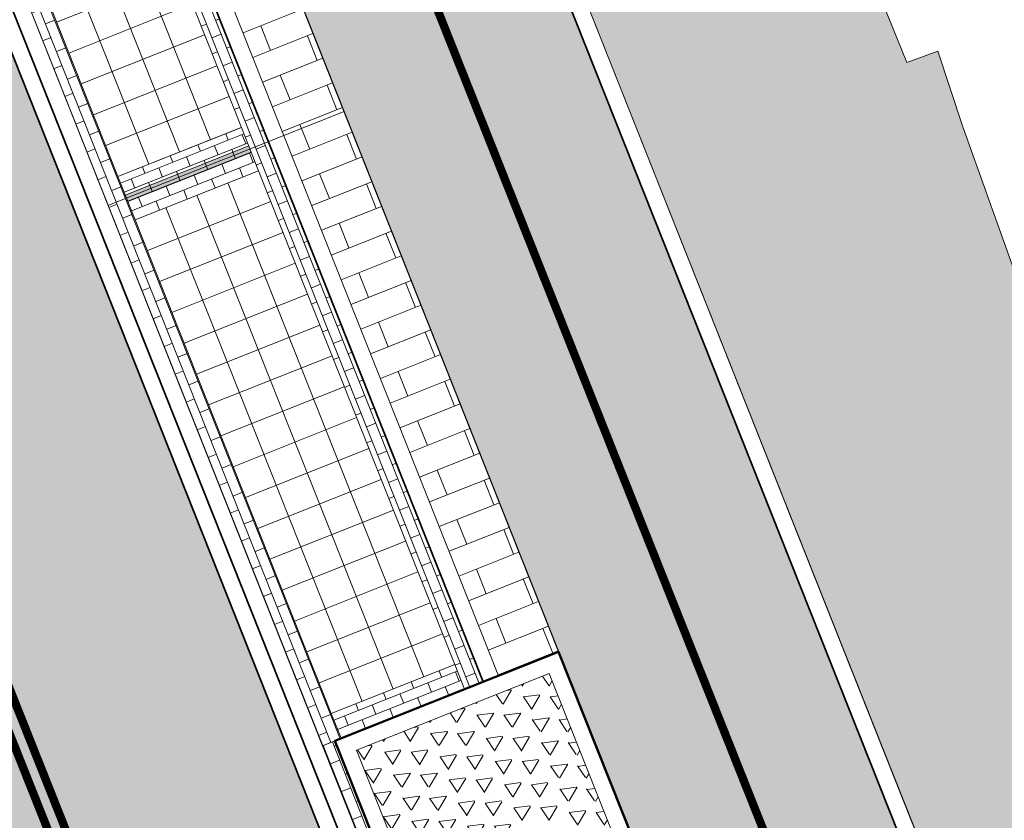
# Model space of a CAD drawing. Header units: metres. Extents: x 196674 to 197628, y 355499 to 356232.
# Tile 35 of 209: x 196853 to 196865, y 355875 to 355885. Entities that reach past the tile are written whole.
import ezdxf

# ---------------------------------------------------------------- set-up
doc = ezdxf.new("R2010")
doc.units = ezdxf.units.M
doc.linetypes.add('VW-30270_STREEP', pattern=[3, 0.3, -2.7])
doc.layers.get('0').update_dxf_attribs({"lineweight": 25})
for name, color, linetype, lineweight, true_color in [('N-WE-VH-GESLOTENVERHARDING_ASFALT_RIJBAAN-V', 7, 'Continuous', 5, 0xd6d6d6), ('N-WE-VH-GOOT-TEGEL_200x200-G', 7, 'Continuous', 35, 0x00a5a5), ('N-WE-VH-HALFVERHARDING_GEBONDEN_SPLIT-A', 7, 'Continuous', 5, 0xaab7a9), ('N-WE-VH-KANTOPSLUITING_GELEIDEBAND_50 200-G', 1, 'Continuous', 35, 0xff0000), ('N-WE-VH-KANTOPSLUITING_OPSLUITBAND_200X250-G', 7, 'Continuous', 50, 0x0029a5), ('N-WE-VH-OPENVERHARDING_STRAATBAKSTEEN_PARKEERVAK-V', 7, 'Continuous', 5, 0xffffff), ('N-WE-VH-OPENVERHARDING_STRAATBAKSTEEN_ROOD_ELLEBOOG_LINGE-A', 7, 'Continuous', 5, 0xdaaea0), ('N-WE-VH-OPENVERHARDING_STRAATBAKSTEEN_ROOD_HALFSTEENS-LINGE-A', 7, 'Continuous', 5, 0xdaaea0), ('N-WE-VH-OPENVERHARDING_STRAATBAKSTEEN_ROOD_STREKKEN-LINGE-A', 7, 'Continuous', 5, 0xdaaea0), ('N-WE-VH-OPENVERHARDING_TEGEL_200x300_FIETSPAD_ROOD-A', 7, 'Continuous', 5, 0xe04d68), ('N-WE-VW-MARKERING_LANGS_STREEP_30270_010-G', 7, 'VW-30270_STREEP', 13, 0xffffff), ('N-WE-VW-MARKERING_LANGS_STREEP_DOORGETROKKEN_010-G', 7, 'Continuous', 13, 0xffffff)]:
    doc.layers.add(name, color=color, linetype=linetype, lineweight=lineweight, true_color=true_color)
doc.layers.add('N-WE-VH-HULPLIJN-G', color=40, linetype='Continuous', lineweight=5, plot=False)
for name, color, linetype, lineweight in [('N-WE-VH-KANTOPSLUITING_ACHTERKANTBAND-G', 50, 'Continuous', 18), ('N-WE-VH-MATERIAALGRENS-G', 7, 'Continuous', 13), ('N-WE-VH-OPENVERHARDING_TEGEL_400x400_PARKEERVAKKEN-A', 252, 'Continuous', 5)]:
    doc.layers.add(name, color=color, linetype=linetype, lineweight=lineweight)

# ---------------------------------------------------------------- blocks, each defined once
blk = doc.blocks.new('Boomplantvak 2900x2900')
at = {"layer": 'N-WE-VH-HALFVERHARDING_GEBONDEN_SPLIT-A'}
h = blk.add_hatch(dxfattribs=at)
h.set_pattern_fill('AVH-GRAVEL-SO', color=251, scale=0.3, pattern_type=2)
h.set_pattern_definition([(255.963757, (0.768, 1.164), (1.562108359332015e-08, -1.200000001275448), [0.197909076, -4.74981768]), (127.568592, (0.888, 1.008), (-8.399999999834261, 10.80000000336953), [0.196814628, -19.484648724]), (12.094757, (0.72, 0.972), (10.79999999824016, 2.399999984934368), [0.171813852, -17.00957142]), (255.963757, (1.068, 1.164), (1.562108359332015e-08, -1.200000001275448), [0.197909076, -4.74981768]), (127.568592, (1.188, 1.008), (-8.399999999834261, 10.80000000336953), [0.196814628, -19.484648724]), (12.094757, (1.02, 0.972), (10.79999999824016, 2.399999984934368), [0.171813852, -17.00957142]), (12.094757, (0.42, 0.972), (10.79999999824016, 2.399999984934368), [0.171813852, -17.00957142]), (127.568592, (0.588, 1.008), (-8.399999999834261, 10.80000000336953), [0.196814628, -19.484648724]), (255.963757, (0.468, 1.164), (1.562108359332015e-08, -1.200000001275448), [0.197909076, -4.74981768]), (255.963757, (0.168, 1.164), (1.562108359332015e-08, -1.200000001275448), [0.197909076, -4.74981768]), (127.568592, (0.288, 1.008), (-8.399999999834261, 10.80000000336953), [0.196814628, -19.484648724]), (12.094757, (0.12, 0.972), (10.79999999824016, 2.399999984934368), [0.171813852, -17.00957142]), (12.094757, (0, 0.672), (10.79999999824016, 2.399999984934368), [0.171813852, -17.00957142]), (127.568592, (0.168, 0.708), (-8.399999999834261, 10.80000000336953), [0.196814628, -19.484648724]), (255.963757, (0.048, 0.864), (1.562108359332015e-08, -1.200000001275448), [0.197909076, -4.74981768]), (255.963757, (0.348, 0.864), (1.562108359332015e-08, -1.200000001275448), [0.197909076, -4.74981768]), (127.568592, (0.468, 0.708), (-8.399999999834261, 10.80000000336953), [0.196814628, -19.484648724]), (12.094757, (0.3, 0.672), (10.79999999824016, 2.399999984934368), [0.171813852, -17.00957142]), (12.094757, (0.8999999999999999, 0.672), (10.79999999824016, 2.399999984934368), [0.171813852, -17.00957142]), (127.568592, (1.068, 0.708), (-8.399999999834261, 10.80000000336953), [0.196814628, -19.484648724]), (255.963757, (0.948, 0.864), (1.562108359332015e-08, -1.200000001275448), [0.197909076, -4.74981768]), (12.094757, (0.6, 0.672), (10.79999999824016, 2.399999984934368), [0.171813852, -17.00957142]), (127.568592, (0.768, 0.708), (-8.399999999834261, 10.80000000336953), [0.196814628, -19.484648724]), (255.963757, (0.648, 0.864), (1.562108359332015e-08, -1.200000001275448), [0.197909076, -4.74981768]), (12.094757, (0.12, 0.372), (10.79999999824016, 2.399999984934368), [0.171813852, -17.00957142]), (127.568592, (0.288, 0.408), (-8.399999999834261, 10.80000000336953), [0.196814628, -19.484648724]), (255.963757, (0.168, 0.564), (1.562108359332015e-08, -1.200000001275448), [0.197909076, -4.74981768]), (255.963757, (0.468, 0.564), (1.562108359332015e-08, -1.200000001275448), [0.197909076, -4.74981768]), (127.568592, (0.588, 0.408), (-8.399999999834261, 10.80000000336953), [0.196814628, -19.484648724]), (12.094757, (0.42, 0.372), (10.79999999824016, 2.399999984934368), [0.171813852, -17.00957142]), (12.094757, (1.02, 0.372), (10.79999999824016, 2.399999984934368), [0.171813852, -17.00957142]), (127.568592, (1.188, 0.408), (-8.399999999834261, 10.80000000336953), [0.196814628, -19.484648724]), (255.963757, (1.068, 0.564), (1.562108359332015e-08, -1.200000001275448), [0.197909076, -4.74981768]), (12.094757, (0.72, 0.372), (10.79999999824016, 2.399999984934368), [0.171813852, -17.00957142]), (127.568592, (0.888, 0.408), (-8.399999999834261, 10.80000000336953), [0.196814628, -19.484648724]), (255.963757, (0.768, 0.564), (1.562108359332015e-08, -1.200000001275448), [0.197909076, -4.74981768]), (255.963757, (0.648, 0.264), (1.562108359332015e-08, -1.200000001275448), [0.197909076, -4.74981768]), (127.568592, (0.768, 0.108), (-8.399999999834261, 10.80000000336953), [0.196814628, -19.484648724]), (12.094757, (0.6, 0.072), (10.79999999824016, 2.399999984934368), [0.171813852, -17.00957142]), (255.963757, (0.948, 0.264), (1.562108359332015e-08, -1.200000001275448), [0.197909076, -4.74981768]), (127.568592, (1.068, 0.108), (-8.399999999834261, 10.80000000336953), [0.196814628, -19.484648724]), (12.094757, (0.8999999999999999, 0.072), (10.79999999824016, 2.399999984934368), [0.171813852, -17.00957142]), (12.094757, (0.3, 0.072), (10.79999999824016, 2.399999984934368), [0.171813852, -17.00957142]), (127.568592, (0.468, 0.108), (-8.399999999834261, 10.80000000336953), [0.196814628, -19.484648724]), (255.963757, (0.348, 0.264), (1.562108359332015e-08, -1.200000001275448), [0.197909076, -4.74981768]), (255.963757, (0.048, 0.264), (1.562108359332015e-08, -1.200000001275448), [0.197909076, -4.74981768]), (127.568592, (0.168, 0.108), (-8.399999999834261, 10.80000000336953), [0.196814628, -19.484648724]), (12.094757, (0, 0.072), (10.79999999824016, 2.399999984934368), [0.171813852, -17.00957142]), (63.434949, (0.31199946, 1.139999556), (-1.073312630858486, 0.536656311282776), [5.039999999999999e-07, -1.199999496]), (0, (0.216, 1.14), (0, 1.2), [0, -1.2]), (63.434949, (0.31199946, 1.139999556), (-1.073312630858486, 0.536656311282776), [5.039999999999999e-07, -1.199999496]), (0, (0.216, 1.14), (0, 1.2), [0, -1.2])])
h.paths.add_polyline_path([(0.2000000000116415, -0.2000000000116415), (2.699999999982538, -0.2000000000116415), (2.699999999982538, -2.700000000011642), (0.2000000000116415, -2.700000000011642)])
at = {"layer": 'N-WE-VH-OPENVERHARDING_STRAATBAKSTEEN_ROOD_STREKKEN-LINGE-A', "true_color": 0xb05e45}
h = blk.add_hatch(dxfattribs=at)
h.set_pattern_fill('AVH-BSS_LINGEFORMAAT_HALFST', color=25, scale=1.5, angle=90, pattern_type=2)
h.set_pattern_definition([(90, (-1.469576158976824e-17, -2.980000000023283), (-0.18, 0.36), [0.12, -0.12]), (180, (-1.469576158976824e-17, -2.980000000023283), (-1.469576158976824e-17, -0.12), [])])
h.paths.add_polyline_path([(2.899999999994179, -3.060000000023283), (2.899999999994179, -2.900000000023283), (0, -2.900000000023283), (0, -3.060000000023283)])
at = {"layer": 'N-WE-VH-KANTOPSLUITING_ACHTERKANTBAND-G', "ltscale": 0.2, "flags": 128}
blk.add_lwpolyline([(0.2000000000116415, -0.2000000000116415), (2.699999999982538, -0.2000000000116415), (2.699999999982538, -2.700000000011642), (0.2000000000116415, -2.700000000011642)], close=True, dxfattribs=at)
at = {"layer": 'N-WE-VH-KANTOPSLUITING_OPSLUITBAND_200X250-G', "ltscale": 0.1, "flags": 128}
blk.add_lwpolyline([(0, 0), (2.899999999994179, 0), (2.899999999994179, -2.900000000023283), (0, -2.900000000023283)], close=True, dxfattribs=at)
at = {"layer": 'N-WE-VH-MATERIAALGRENS-G', "ltscale": 0.2, "flags": 128}
blk.add_lwpolyline([(2.899999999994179, -2.900000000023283), (2.899999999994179, -3.060000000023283), (-2.939152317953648e-17, -3.060000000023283), (0, -2.900000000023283)], dxfattribs=at)

msp = doc.modelspace()

# ---------------------------------------------------------------- hatches: boundary and pattern name
at = {"layer": 'N-WE-VH-GESLOTENVERHARDING_ASFALT_RIJBAAN-V'}
h = msp.add_hatch(color=256, dxfattribs=at)
h.dxf.hatch_style = 1
edge = h.paths.add_edge_path()
edge.add_arc((196883.3869817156, 355902.656361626), 35.20000000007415, 190.3623505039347, 201.6723232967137, ccw=False)
edge.add_line((196848.7610979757, 355896.3248392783), (196847.4465985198, 355903.5135851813))
edge.add_line((196847.4465985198, 355903.5135851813), (196844.3970627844, 355902.9562763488))
edge.add_arc((196843.2169703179, 355902.7386028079), 1.199999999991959, -162.07585362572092, 10.451002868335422, ccw=False)
edge.add_line((196842.0752125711, 355902.3692936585), (196839.6613549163, 355901.3959846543))
edge.add_line((196839.6613549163, 355901.3959846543), (196841.5430613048, 355896.6608085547))
edge.add_line((196841.5430613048, 355896.6608085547), (196880.9310656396, 355797.5437848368))
edge.add_line((196880.9310656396, 355797.5437848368), (196886.4141529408, 355799.7227028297))
edge.add_line((196886.4141529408, 355799.7227028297), (196850.6752320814, 355889.6570756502))
edge = h.paths.add_edge_path()
edge.add_line((196887.127705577, 355797.9270999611), (196886.4141529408, 355799.7227028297))
edge.add_line((196886.4141529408, 355799.7227028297), (196880.9310656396, 355797.5437848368))
edge.add_arc((196811.0468732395, 355769.7725829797), 75.19999999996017, 15.961689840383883, 21.672323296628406, ccw=False)
edge.add_line((196883.347596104, 355790.4521737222), (196885.8710435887, 355781.6296066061))
edge.add_line((196885.8710435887, 355781.6296066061), (196888.851592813, 355782.4819213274))
edge.add_arc((196890.0050295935, 355782.8129554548), 1.199999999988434, 31.48532323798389, 196.013376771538, ccw=False)
edge.add_line((196891.0283583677, 355783.4396916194), (196893.8052155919, 355785.3397151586))
edge.add_arc((196947.7187872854, 355822.005322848), 65.19999999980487, 201.6723232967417, 214.2188842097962, ccw=False)
edge = h.paths.add_edge_path()
edge.add_line((196888.851592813, 355782.4819213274), (196885.8710435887, 355781.6296066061))
edge.add_line((196885.8710435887, 355781.6296066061), (196886.4183877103, 355779.7159625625))
edge.add_arc((196929.4911587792, 355792.0357187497), 44.80000000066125, 195.961689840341, 202.0117847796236)
edge.add_arc((196929.4911587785, 355792.0357187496), 44.80000000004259, 202.0117847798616, 205.4818459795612)
edge.add_line((196889.0492290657, 355772.7616345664), (196892.1305482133, 355774.2231386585))
edge.add_arc((196932.2977115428, 355794.9508734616), 45.20000000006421, 196.0133767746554, 207.2953995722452, ccw=False)
at = {"layer": 'N-WE-VH-OPENVERHARDING_STRAATBAKSTEEN_PARKEERVAK-V'}
h = msp.add_hatch(color=256, dxfattribs=at)
h.dxf.hatch_style = 1
h.paths.add_polyline_path([(196855.5483639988, 355883.4597605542), (196854.0614662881, 355882.868883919), (196854.0910101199, 355882.7945390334), (196855.5779078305, 355883.3854156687)])
at = {"layer": 'N-WE-VH-OPENVERHARDING_STRAATBAKSTEEN_ROOD_ELLEBOOG_LINGE-A', "true_color": 0xb05e45}
h = msp.add_hatch(dxfattribs=at)
h.set_pattern_fill('AVH-ROO_BSS_LINGEFRMT_ELLEBOOG', color=25, scale=4, angle=21.67232329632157, pattern_type=2)
h.set_pattern_definition([(21.67232329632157, (196753.6511661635, 356089.3677123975), (0.1792042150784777, 0.4155548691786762), [1.28, -0.64]), (291.6723232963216, (196753.2966401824, 356090.2598510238), (0.1792042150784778, 0.4155548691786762), [1.28, -0.64])])
edge = h.paths.add_edge_path()
edge.add_line((196854.634800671, 355847.3068900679), (196851.3665704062, 355846.0082851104))
edge.add_line((196851.3665704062, 355846.0082851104), (196852.9006189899, 355842.0887260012))
edge.add_line((196852.9006189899, 355842.0887260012), (196853.796900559, 355840.1496289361))
edge.add_line((196853.796900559, 355840.1496289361), (196854.5423430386, 355838.4176919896))
edge.add_line((196854.5423430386, 355838.4176919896), (196854.9167043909, 355838.5587630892))
edge.add_line((196854.9167043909, 355838.5587630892), (196855.1680830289, 355837.9095865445))
edge.add_line((196855.1680830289, 355837.9095865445), (196854.813907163, 355837.7761896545))
edge.add_line((196854.813907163, 355837.7761896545), (196858.0740962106, 355829.1894290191))
edge.add_line((196858.0740962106, 355829.1894290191), (196858.4847609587, 355829.3566530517))
edge.add_line((196858.4847609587, 355829.3566530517), (196858.6461048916, 355828.9515408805))
edge.add_line((196858.6461048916, 355828.9515408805), (196858.8074488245, 355828.5464287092))
edge.add_line((196858.8074488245, 355828.5464287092), (196858.3967840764, 355828.3792046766))
edge.add_line((196858.3967840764, 355828.3792046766), (196860.1905359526, 355823.8524921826))
edge.add_arc((196860.3361869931, 355823.4144153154), 0.4616552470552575, 27.314097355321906, 108.390845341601, ccw=False)
edge.add_arc((196860.3361869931, 355823.4144153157), 0.4616552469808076, -65.41169166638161, 27.31409731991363, ccw=False)
edge.add_line((196860.5282795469, 355822.9946224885), (196862.5133318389, 355818.0350498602))
edge.add_line((196862.5133318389, 355818.0350498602), (196866.2864310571, 355808.5456891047))
edge.add_line((196866.2864310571, 355808.5456891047), (196867.581257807, 355805.2878631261))
edge.add_line((196867.581257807, 355805.2878631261), (196867.9217623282, 355804.4098501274))
edge.add_line((196867.9217623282, 355804.4098501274), (196870.0653635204, 355798.8824353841))
edge.add_line((196870.0653635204, 355798.8824353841), (196873.358203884, 355800.1908192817))
edge.add_line((196873.358203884, 355800.1908192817), (196854.634800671, 355847.3068900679))
h.paths.add_polyline_path([(196841.0858936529, 355881.4017207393), (196837.7140431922, 355880.0443230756), (196839.5772904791, 355875.4159143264), (196841.1301816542, 355871.4390365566), (196841.7395418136, 355871.6956293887), (196843.151059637, 355868.2801940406), (196842.63141636, 355868.0392346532), (196843.4900363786, 355865.8687646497), (196844.0232237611, 355866.1116903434), (196845.3695745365, 355862.6465332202), (196844.746755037, 355862.3643601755), (196846.1745000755, 355858.6130248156), (196846.5038240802, 355858.7491365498), (196846.7150110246, 355858.2732877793), (196846.3951378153, 355858.1530437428), (196848.5058357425, 355853.0721934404), (196849.2454863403, 355851.269035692), (196849.5001118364, 355850.6861876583), (196850.030891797, 355850.9013806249), (196851.4569500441, 355847.2645212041), (196850.9688039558, 355847.0245952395), (196851.3665704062, 355846.0082851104), (196854.634800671, 355847.3068900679)])
h.paths.add_polyline_path([(196880.8574146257, 355842.0475994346), (196879.1419714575, 355846.3041045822), (196878.6767607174, 355847.4279524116), (196878.4514744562, 355847.9909747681), (196877.8947571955, 355847.7672206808), (196876.4362827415, 355851.384245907), (196877.0026204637, 355851.6118666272), (196876.8501220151, 355851.9929819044), (196875.7116283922, 355855.0583460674), (196872.1529597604, 355853.6441706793), (196890.8763631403, 355806.5280994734), (196895.0099379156, 355808.1707361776), (196891.3852624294, 355816.3565551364), (196888.3845230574, 355823.3092453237), (196884.0420041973, 355833.6126927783), (196884.3159500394, 355833.7740029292), (196883.9444415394, 355834.1288702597), (196882.5075790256, 355837.8448770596)])
edge = h.paths.add_edge_path()
edge.add_arc((196871.2374186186, 355865.9375688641), 0.2898915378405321, 99.84772102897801, 297.5182277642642, ccw=False)
edge.add_line((196871.187838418, 355866.2231890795), (196867.9303796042, 355874.2523537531))
edge.add_line((196867.9303796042, 355874.2523537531), (196867.1835981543, 355876.035643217))
edge.add_line((196867.1835981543, 355876.035643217), (196864.8483598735, 355881.7495890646))
edge.add_line((196864.8483598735, 355881.7495890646), (196864.1513045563, 355883.6890990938))
edge.add_line((196864.1513045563, 355883.6890990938), (196863.8494427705, 355884.6024968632))
edge.add_line((196863.8494427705, 355884.6024968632), (196863.4774495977, 355884.4671676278))
edge.add_line((196863.4774495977, 355884.4671676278), (196862.1200399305, 355887.8133126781))
edge.add_line((196862.1200399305, 355887.8133126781), (196862.4051404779, 355888.0123878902))
edge.add_line((196862.4051404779, 355888.0123878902), (196861.9821257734, 355889.082991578))
edge.add_line((196861.9821257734, 355889.082991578), (196861.7565284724, 355889.7133117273))
edge.add_line((196861.7565284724, 355889.7133117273), (196861.5701991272, 355889.6476588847))
edge.add_line((196861.5701991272, 355889.6476588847), (196861.3862929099, 355890.1423955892))
edge.add_line((196861.3862929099, 355890.1423955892), (196861.5669729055, 355890.2142988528))
edge.add_line((196861.5669729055, 355890.2142988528), (196861.446571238, 355890.5415519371))
edge.add_line((196861.446571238, 355890.5415519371), (196861.749, 355890.659))
edge.add_line((196861.749, 355890.659), (196860.359, 355894.034))
edge.add_line((196860.359, 355894.034), (196860.127, 355893.937))
edge.add_line((196860.127, 355893.937), (196859.854, 355894.644))
edge.add_line((196859.854, 355894.644), (196860.083, 355894.727))
edge.add_line((196860.083, 355894.727), (196859.6792949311, 355895.7113569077))
edge.add_line((196859.6792949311, 355895.7113569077), (196856.0146416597, 355894.255064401))
edge.add_line((196856.0146416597, 355894.255064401), (196872.1529597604, 355853.6441706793))
edge.add_line((196872.1529597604, 355853.6441706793), (196875.7116283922, 355855.0583460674))
edge.add_line((196875.7116283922, 355855.0583460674), (196873.8583172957, 355860.0483374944))
edge.add_line((196873.8583172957, 355860.0483374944), (196871.3713574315, 355865.6804745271))
edge = h.paths.add_edge_path()
edge.add_line((196857.0729405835, 355901.7350927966), (196856.2620444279, 355903.5931532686))
edge.add_line((196856.2620444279, 355903.5931532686), (196856.1540861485, 355903.5406490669))
edge.add_line((196856.1540861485, 355903.5406490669), (196855.9286700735, 355904.0573672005))
edge.add_line((196855.9286700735, 355904.0573672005), (196856.0598969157, 355904.1146143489))
edge.add_line((196856.0598969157, 355904.1146143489), (196855.6229645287, 355905.16350213))
edge.add_line((196855.6229645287, 355905.16350213), (196855.4794456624, 355905.1088460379))
edge.add_line((196855.4794456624, 355905.1088460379), (196855.293381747, 355905.6217776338))
edge.add_line((196855.293381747, 355905.6217776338), (196855.4372839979, 355905.6790478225))
edge.add_line((196855.4372839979, 355905.6790478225), (196854.7639172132, 355907.3387920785))
edge.add_line((196854.7639172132, 355907.3387920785), (196854.6331884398, 355907.2857547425))
edge.add_line((196854.6331884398, 355907.2857547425), (196854.3865365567, 355907.8820846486))
edge.add_line((196854.3865365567, 355907.8820846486), (196854.5730159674, 355907.9594224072))
edge.add_line((196854.5730159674, 355907.9594224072), (196853.9598522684, 355909.5017534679))
edge.add_line((196853.9598522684, 355909.5017534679), (196853.7649923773, 355909.4064519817))
edge.add_line((196853.7649923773, 355909.4064519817), (196853.5230847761, 355910.0041915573))
edge.add_line((196853.5230847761, 355910.0041915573), (196853.7213924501, 355910.0956280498))
edge.add_line((196853.7213924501, 355910.0956280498), (196853.1065108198, 355911.6127306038))
edge.add_line((196853.1065108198, 355911.6127306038), (196850.6789398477, 355917.6353734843))
edge.add_line((196850.6789398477, 355917.6353734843), (196848.7404598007, 355916.8650446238))
edge.add_line((196848.7404598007, 355916.8650446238), (196850.8308011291, 355911.6048432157))
edge.add_arc((196821.371640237, 355899.8980998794), 31.7000000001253, 10.362350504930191, 21.67232329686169, ccw=False)
edge.add_line((196852.5546094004, 355905.6000674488), (196852.9441035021, 355903.4699987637))
edge.add_arc((196880.7825270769, 355908.5603988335), 28.29999999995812, 190.362350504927, 201.6723232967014)
edge.add_line((196854.48302382, 355898.1092683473), (196856.0146416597, 355894.255064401))
edge.add_line((196856.0146416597, 355894.255064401), (196859.6792949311, 355895.7113569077))
edge.add_line((196859.6792949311, 355895.7113569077), (196858.689, 355898.126))
edge.add_line((196858.689, 355898.126), (196858.4799999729, 355898.0369999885))
edge.add_line((196858.4799999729, 355898.0369999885), (196857.8911247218, 355899.311631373))
edge.add_line((196857.8911247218, 355899.311631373), (196857.0729405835, 355901.7350927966))
at = {"layer": 'N-WE-VH-OPENVERHARDING_STRAATBAKSTEEN_ROOD_HALFSTEENS-LINGE-A', "true_color": 0xb05e45}
h = msp.add_hatch(dxfattribs=at)
h.set_pattern_fill('AVH-BSS_LINGEFORMAAT_HALFST', color=25, scale=4, angle=111.6723232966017, pattern_type=2)
h.set_pattern_definition([(111.6723232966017, (0, 0.9800000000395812), (-0.800595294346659, 0.714875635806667), [0.32, -0.32]), (201.6723232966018, (0, 0.9800000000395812), (0.1181753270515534, -0.2973795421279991), [])])
h.paths.add_polyline_path([(196858.5571180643, 355877.0799017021), (196859.2819806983, 355877.3679540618), (196856.696895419, 355883.8731315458), (196855.9720327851, 355883.5850791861)])
h.paths.add_polyline_path([(196853.9522498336, 355889.6154584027), (196853.626991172, 355889.4862043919), (196855.9720327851, 355883.5850791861), (196856.6968954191, 355883.8731315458), (196854.1118101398, 355890.3783090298), (196853.7122063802, 355890.2195109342)])
at = {"layer": 'N-WE-VH-OPENVERHARDING_STRAATBAKSTEEN_ROOD_STREKKEN-LINGE-A', "true_color": 0xb05e45}
h = msp.add_hatch(dxfattribs=at)
h.set_pattern_fill('AVH-BSS_LINGEFORMAAT_HALFST', color=25, scale=1.5, angle=201.6723232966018, pattern_type=2)
h.set_pattern_definition([(201.6723232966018, (0, 0.9800000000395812), (-0.2680783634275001, -0.3002232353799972), [0.12, -0.12]), (291.6723232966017, (0, 0.9800000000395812), (0.1115173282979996, 0.04431574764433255), [])])
h.paths.add_polyline_path([(196855.5631359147, 355883.4225881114), (196855.6665393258, 355883.1623810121), (196858.0300458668, 355877.2147901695), (196858.1482211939, 355876.9174106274), (196858.3712558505, 355877.0060421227), (196855.7861705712, 355883.5112196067)])
h.paths.add_polyline_path([(196852.9780506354, 355889.9277655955), (196853.0962259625, 355889.6303860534), (196855.4597325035, 355883.6827952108), (196855.5631359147, 355883.4225881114), (196855.7861705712, 355883.5112196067), (196853.201085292, 355890.0163970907)])
h.paths.add_polyline_path([(196853.8532035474, 355882.7430799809), (196856.4382888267, 355876.2379024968), (196856.6613234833, 355876.3265339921), (196856.5431481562, 355876.6239135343), (196854.1796416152, 355882.5715043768), (196854.076238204, 355882.8317114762)])
h.paths.add_polyline_path([(196851.2681182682, 355889.248257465), (196853.8532035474, 355882.7430799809), (196854.076238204, 355882.8317114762), (196853.9728347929, 355883.0919185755), (196851.6093282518, 355889.0395094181), (196851.4911529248, 355889.3368889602)])
h = msp.add_hatch(dxfattribs=at)
h.set_pattern_fill('AVH-BSS_LINGEFORMAAT_HALFST', color=25, scale=1.5, angle=111.6723232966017, pattern_type=2)
h.set_pattern_definition([(111.6723232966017, (0, 1.220000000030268), (-0.3002232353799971, 0.2680783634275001), [0.12, -0.12]), (201.6723232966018, (0, 1.220000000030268), (0.04431574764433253, -0.1115173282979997), [])])
h.paths.add_polyline_path([(196856.5431481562, 355876.6239135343), (196856.6613234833, 355876.3265339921), (196858.1482211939, 355876.9174106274), (196858.0300458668, 355877.2147901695)])
h.paths.add_polyline_path([(196854.076238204, 355882.8317114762), (196854.1796416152, 355882.5715043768), (196855.6665393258, 355883.1623810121), (196855.5631359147, 355883.4225881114)])
h.paths.add_polyline_path([(196853.9728347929, 355883.0919185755), (196854.076238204, 355882.8317114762), (196855.5631359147, 355883.4225881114), (196855.4597325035, 355883.6827952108)])
h.paths.add_polyline_path([(196851.4911529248, 355889.3368889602), (196851.6093282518, 355889.0395094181), (196853.0962259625, 355889.6303860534), (196852.9780506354, 355889.9277655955)])
at = {"layer": 'N-WE-VH-OPENVERHARDING_TEGEL_200x300_FIETSPAD_ROOD-A'}
h = msp.add_hatch(dxfattribs=at)
h.set_pattern_fill('AVH-TEGEL_200X300_HALFST', color=256, scale=2, angle=21.67232329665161, pattern_type=2)
h.set_pattern_definition([(21.67232329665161, (0, 0), (-0.1477191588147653, 0.3717244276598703), []), (111.6723232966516, (0, 0), (-0.5575866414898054, -0.2215787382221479), [0.4, -0.4]), (111.6723232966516, (0.3717244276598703, 0.1477191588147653), (-0.5575866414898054, -0.2215787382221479), [-0.4, 0.4])])
h.paths.add_polyline_path([(196871.9670975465, 355853.5703110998), (196869.1791643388, 355852.4624174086), (196871.7642496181, 355845.9572399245), (196872.8352135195, 355843.262237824), (196878.005384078, 355830.2518828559), (196879.0763479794, 355827.5568807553), (196884.2465185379, 355814.5465257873), (196885.3174824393, 355811.8515236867), (196887.9025677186, 355805.3463462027), (196890.6905009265, 355806.454239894)])
h.paths.add_polyline_path([(196855.8287794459, 355894.1812048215), (196853.0408462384, 355893.0733111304), (196854.1118101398, 355890.3783090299), (196859.2819806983, 355877.3679540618), (196860.3529445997, 355874.6729519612), (196865.5231151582, 355861.6625969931), (196866.5940790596, 355858.9675948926), (196869.1791643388, 355852.4624174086), (196871.9670975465, 355853.5703110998)])
at = {"layer": 'N-WE-VH-OPENVERHARDING_TEGEL_400x400_PARKEERVAKKEN-A'}
h = msp.add_hatch(dxfattribs=at)
h.set_pattern_fill('AVH-TEGEL_400X400_BLOK', color=256, angle=21.67232329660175, pattern_type=2)
h.set_pattern_definition([(21.67232329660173, (196855.4597325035, 355883.6827952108), (-0.1477191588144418, 0.3717244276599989), []), (111.6723232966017, (196855.4597325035, 355883.6827952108), (-0.3717244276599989, -0.1477191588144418), [])])
h.paths.add_polyline_path([(196855.4597325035, 355883.6827952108), (196853.0962259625, 355889.6303860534), (196851.6093282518, 355889.0395094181), (196853.9728347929, 355883.0919185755)])
h = msp.add_hatch(dxfattribs=at)
h.set_pattern_fill('AVH-TEGEL_400X400_BLOK', color=256, angle=21.67232329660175, pattern_type=2)
h.set_pattern_definition([(21.67232329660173, (196858.0300458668, 355877.2147901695), (-0.1477191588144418, 0.3717244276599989), []), (111.6723232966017, (196858.0300458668, 355877.2147901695), (-0.3717244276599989, -0.1477191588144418), [])])
h.paths.add_polyline_path([(196855.6665393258, 355883.1623810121), (196858.0300458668, 355877.2147901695), (196856.5431481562, 355876.6239135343), (196854.1796416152, 355882.5715043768)])

# ---------------------------------------------------------------- linework, layer by layer
at = {"layer": 'N-WE-VH-GOOT-TEGEL_200x200-G', "ltscale": 0.2, "flags": 128}
msp.add_lwpolyline([(196848.7610979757, 355896.3248392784, 0.04938916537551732), (196850.6752320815, 355889.6570756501), (196887.127705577, 355797.9270999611, 0.09743566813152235), (196900.7646383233, 355776.7687458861, 0.01504904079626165), (196903.5708897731, 355774.0261279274, 0.03173044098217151), (196909.9970084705, 355768.8253698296, 0.05529073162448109), (196922.5680520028, 355761.8515156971, 0.03886721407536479), (196932.1808562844, 355758.6838201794), (196984.9044531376, 355745.7464201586), (197012.2741127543, 355739.0304095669), (197022.3374544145, 355736.5610507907, 0.007144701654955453), (197030.6975663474, 355734.6358511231, 0.02675914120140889), (197035.9996158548, 355733.7881315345, 0.008402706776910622), (197037.6801972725, 355733.6394630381), (197042.1054888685, 355733.3228353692), (197042.4300170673, 355733.2996155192, 0.1534304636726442), (197051.2976353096, 355735.4045395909, 0.1354485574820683), (197056.8922393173, 355741.2439296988, 0.06361237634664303), (197058.2768653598, 355744.8385175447), (197059.9781224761, 355751.7716257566, 0.8647318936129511), (197058.6944248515, 355752.2924869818)], format="xyb", dxfattribs=at)
at = {"layer": 'N-WE-VH-HULPLIJN-G', "flags": 128}
msp.add_lwpolyline([(196850.6752320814, 355889.6570756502, -0.04938916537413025), (196848.7610979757, 355896.3248392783), (196847.4465985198, 355903.5135851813), (196844.3970627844, 355902.9562763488, -0.9368222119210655), (196842.0752125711, 355902.3692936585), (196839.6613549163, 355901.3959846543), (196841.5430613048, 355896.6608085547), (196880.9310656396, 355797.5437848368), (196886.4141529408, 355799.7227028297)], format="xyb", close=True, dxfattribs=at)
for points in [[(196856.0146416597, 355894.255064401), (196872.1529597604, 355853.6441706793), (196875.7116283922, 355855.0583460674), (196873.8583172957, 355860.0483374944), (196871.3713574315, 355865.6804745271, -1.167446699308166), (196871.187838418, 355866.2231890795), (196867.9303796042, 355874.2523537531), (196867.1835981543, 355876.035643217), (196864.8483598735, 355881.7495890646), (196864.1513045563, 355883.6890990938), (196863.8494427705, 355884.6024968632), (196863.4774495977, 355884.4671676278), (196862.1200399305, 355887.8133126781), (196862.4051404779, 355888.0123878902), (196861.9821257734, 355889.082991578), (196861.7565284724, 355889.7133117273), (196861.5701991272, 355889.6476588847), (196861.3862929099, 355890.1423955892), (196861.5669729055, 355890.2142988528), (196861.446571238, 355890.5415519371), (196861.749, 355890.659), (196860.359, 355894.034)], [(196879.1419714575, 355846.3041045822), (196878.6767607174, 355847.4279524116), (196876.8501220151, 355851.9929819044), (196873.8583172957, 355860.0483374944), (196871.3713574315, 355865.6804745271, -1.167446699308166), (196871.187838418, 355866.2231890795), (196867.9303796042, 355874.2523537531), (196867.1835981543, 355876.035643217), (196864.8483598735, 355881.7495890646), (196864.1513045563, 355883.6890990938), (196863.8494427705, 355884.6024968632), (196863.4774495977, 355884.4671676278), (196862.1200399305, 355887.8133126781), (196862.4051404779, 355888.0123878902), (196861.9821257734, 355889.082991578), (196861.7565284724, 355889.7133117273), (196861.5701991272, 355889.6476588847), (196861.3862929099, 355890.1423955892), (196861.5669729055, 355890.2142988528), (196861.446571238, 355890.5415519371), (196861.749, 355890.659), (196860.359, 355894.034)]]:
    msp.add_lwpolyline(points, format="xyb", dxfattribs=at)
for points in [[(196855.8287794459, 355894.1812048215), (196853.0408462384, 355893.0733111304), (196854.1118101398, 355890.3783090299), (196859.2819806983, 355877.3679540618), (196860.3529445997, 355874.6729519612), (196865.5231151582, 355861.6625969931), (196866.5940790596, 355858.9675948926), (196869.1791643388, 355852.4624174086), (196871.9670975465, 355853.5703110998)], [(196855.5483639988, 355883.4597605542), (196854.0614662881, 355882.868883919), (196854.0910101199, 355882.7945390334), (196855.5779078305, 355883.3854156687)]]:
    msp.add_lwpolyline(points, close=True, dxfattribs=at)
msp.add_lwpolyline([(196853.8532035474, 355882.7430799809), (196856.696895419, 355883.8731315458)], dxfattribs=at)
at = {"layer": 'N-WE-VH-KANTOPSLUITING_ACHTERKANTBAND-G', "flags": 128}
for points in [[(196848.7404560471, 355916.8650432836), (196850.8308011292, 355911.6048432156, -0.04938916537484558), (196852.5546094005, 355905.6000674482), (196852.9441035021, 355903.469998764, 0.04938916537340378), (196854.4830238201, 355898.1092683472), (196891.173383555, 355805.7806693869, 0.2425756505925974), (196939.4051307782, 355763.7686919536), (196978.240702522, 355754.2391576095, 0.01194172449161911), (196982.8956366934, 355753.2141223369, 0.01194172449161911)], [(196910.2284304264, 355769.1516272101, -0.1448982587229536), (196887.4994300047, 355798.0748191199), (196851.0469565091, 355889.8047948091, -0.01658461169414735), (196850.2662283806, 355891.97667537, -0.01658461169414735)]]:
    msp.add_lwpolyline(points, format="xyb", dxfattribs=at)
for points in [[(196858.5571180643, 355877.0799017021), (196853.626991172, 355889.4862043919), (196853.9522498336, 355889.6154584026), (196853.7122064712, 355890.2195107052)], [(196856.4382888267, 355876.2379024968), (196851.2681182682, 355889.248257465)]]:
    msp.add_lwpolyline(points, dxfattribs=at)
at = {"layer": 'N-WE-VH-KANTOPSLUITING_GELEIDEBAND_50 200-G', "ltscale": 0.2, "flags": 128}
for points in [[(196855.8287794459, 355894.1812048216), (196890.9875213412, 355805.7068098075, 0.1414047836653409), (196914.7624567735, 355775.0225184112)], [(196900.9086694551, 355776.9075083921, -0.09743566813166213), (196887.3135677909, 355798.0009595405), (196850.8610942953, 355889.7309352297, -0.01658461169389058), (196850.0758792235, 355891.9152978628, -0.01658461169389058)]]:
    msp.add_lwpolyline(points, format="xyb", dxfattribs=at)
msp.add_lwpolyline([(196858.3712558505, 355877.0060421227), (196853.3672693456, 355889.5982071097), (196853.6925280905, 355889.7274611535), (196853.5263442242, 355890.145651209)], dxfattribs=at)
at = {"layer": 'N-WE-VH-MATERIAALGRENS-G', "flags": 128}
msp.add_lwpolyline([(196815.4483032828, 355979.3862115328), (196816.4333687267, 355979.7776647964, -0.414213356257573), (196819.0305853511, 355978.6576379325), (196820.5427982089, 355974.8522651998, 0.04932312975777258), (196823.3881565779, 355969.3441463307), (196824.5766340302, 355967.5117557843, -0.04932312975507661), (196827.1510058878, 355962.5282196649), (196847.8570057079, 355910.4230899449, -0.04938916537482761), (196849.4068017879, 355905.0244745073), (196849.7962958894, 355902.8944058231, 0.04938916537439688), (196851.5092283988, 355896.9275150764), (196888.1995881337, 355804.5989161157, 0.02122029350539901), (196890.72895553, 355798.9454041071, 0.02122029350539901)], format="xyb", dxfattribs=at)
for points in [[(196855.4597325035, 355883.6827952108), (196853.0962259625, 355889.6303860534), (196851.6093282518, 355889.0395094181), (196853.9728347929, 355883.0919185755)], [(196855.6665393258, 355883.1623810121), (196858.0300458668, 355877.2147901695), (196856.5431481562, 355876.6239135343), (196854.1796416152, 355882.5715043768)]]:
    msp.add_lwpolyline(points, close=True, dxfattribs=at)
for points in [[(196855.6665393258, 355883.1623810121), (196855.4597325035, 355883.6827952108)], [(196854.1796416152, 355882.5715043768), (196853.9728347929, 355883.0919185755)], [(196859.2819806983, 355877.3679540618), (196856.4382888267, 355876.2379024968)], [(196858.1482211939, 355876.9174106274), (196858.0300458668, 355877.2147901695)], [(196856.5431481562, 355876.6239135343), (196856.6613234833, 355876.3265339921)]]:
    msp.add_lwpolyline(points, dxfattribs=at)
at = {"layer": 'N-WE-VW-MARKERING_LANGS_STREEP_30270_010-G', "const_width": 0.1, "flags": 128}
msp.add_lwpolyline([(196913.6938122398, 355773.9459451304, -0.1405907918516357), (196889.5935547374, 355805.1528629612), (196852.9031950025, 355897.4814619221, -0.04938916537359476), (196851.2718307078, 355903.1642150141), (196850.8823366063, 355905.2942836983, 0.04938916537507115), (196849.2509723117, 355910.9770367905), (196843.4528726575, 355925.5675292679)], format="xyb", dxfattribs=at)
at = {"layer": 'N-WE-VW-MARKERING_LANGS_STREEP_DOORGETROKKEN_010-G', "const_width": 0.1, "flags": 128}
for points in [[(196849.5476920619, 355884.7768341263), (196885.6949020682, 355793.814845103)], [(196849.3618300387, 355884.702974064), (196885.5090243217, 355793.7409795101)]]:
    msp.add_lwpolyline(points, dxfattribs=at)

# ---------------------------------------------------------------- block references
at = {"rotation": 291.6723232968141}
msp.add_blockref('Boomplantvak 2900x2900', (196859.2819806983, 355877.3679540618), dxfattribs=at)

doc.saveas('drawing.dxf')
